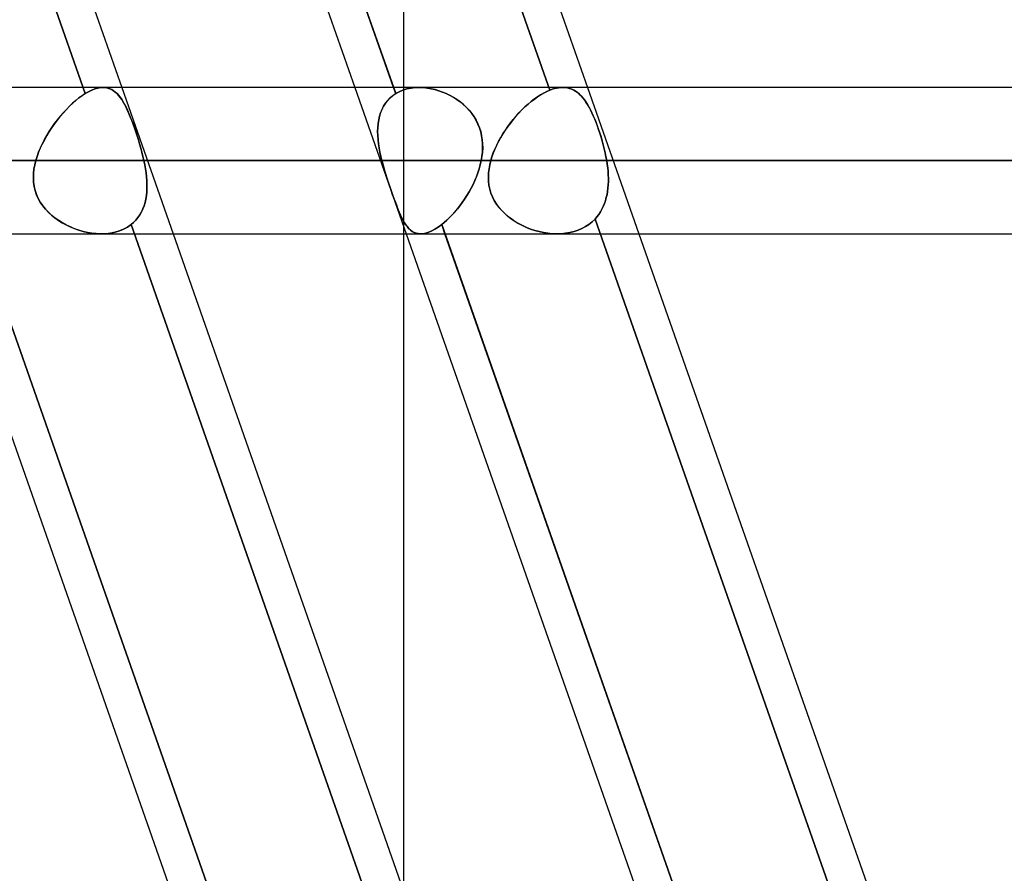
# Model space of a CAD drawing. Header units: millimetres. Extents: x -185 to 185, y -130 to 54.
# Tile 42 of 76: x 37 to 45, y -44 to -36. Entities that reach past the tile are written whole.
import ezdxf

# ---------------------------------------------------------------- set-up
doc = ezdxf.new("R2010")
doc.units = ezdxf.units.MM
doc.layers.add('MAIN-1', color=7, linetype='Continuous')
doc.layers.add('MAIN-2', color=7, linetype='Continuous')

msp = doc.modelspace()

# ---------------------------------------------------------------- linework, layer by layer
at = {"layer": 'MAIN-1'}
for p, q in [((33.5162, -25.2825), (37.5608, -36.8125)), ((35.5646, -25.3569), (39.5831, -36.8125)), ((39.919, -36.8125), (35.8744, -25.2825)), ((37.5573, -25.2825), (41.6019, -36.8125)), ((96.053, -36.8125), (-96.053, -36.8125)), ((-96.649, -37.4475), (96.649, -37.4475)), ((-96.0737, -38.0825), (96.0737, -38.0825)), ((35.9875, -38.0825), (40.0321, -49.6125)), ((40.368, -49.6125), (36.3234, -38.0825)), ((38.0063, -38.0825), (42.0509, -49.6125)), ((40.005, -38.0825), (40.005, -43.7802)), ((40.0286, -38.0825), (44.0732, -49.6125)), ((44.4091, -49.6125), (40.3645, -38.0825)), ((42.0474, -38.0825), (46.092, -49.6125))]:
    msp.add_line(p, q, dxfattribs=at)
at = {"layer": 'MAIN-2'}
for p, q in [((37.173, -25.1445), (41.2742, -36.8358)), ((41.2742, -36.8358), (37.173, -25.1445)), ((33.1516, -25.2008), (37.2437, -36.866)), ((37.2437, -36.866), (33.1516, -25.2008)), ((35.8457, -25.2008), (39.9378, -36.866)), ((40.005, -32.2602), (40.005, -38.0825)), ((37.4028, -36.8125), (37.379, -36.8136)), ((37.379, -36.8136), (37.4028, -36.8125)), ((37.4218, -36.814), (37.4028, -36.8125)), ((37.4028, -36.8125), (37.4218, -36.8139)), ((37.5608, -36.8125), (38.0063, -38.0825)), ((39.5831, -36.8125), (40.0286, -38.0825)), ((39.9378, -36.866), (39.919, -36.8125)), ((40.1086, -36.8136), (40.1469, -36.8125)), ((40.147, -36.8125), (40.1086, -36.8136)), ((40.1469, -36.8125), (40.1794, -36.814)), ((40.1795, -36.814), (40.147, -36.8125)), ((41.3866, -36.8125), (41.3691, -36.8131)), ((41.3691, -36.8131), (41.3866, -36.8125)), ((41.407, -36.8135), (41.3866, -36.8125)), ((41.3866, -36.8125), (41.407, -36.8135)), ((41.6019, -36.8125), (42.0474, -38.0825)), ((37.217, -36.8837), (37.1897, -36.9037)), ((37.19, -36.9035), (37.2171, -36.8836)), ((37.2437, -36.866), (37.217, -36.8837)), ((37.2171, -36.8836), (37.2437, -36.866)), ((37.2725, -36.8494), (37.2437, -36.866)), ((37.2437, -36.866), (37.2725, -36.8495)), ((37.3005, -36.8358), (37.2725, -36.8494)), ((37.2725, -36.8495), (37.3005, -36.8358)), ((37.3277, -36.8253), (37.3005, -36.8358)), ((37.3005, -36.8358), (37.3278, -36.8253)), ((37.354, -36.8179), (37.3277, -36.8253)), ((37.3278, -36.8253), (37.354, -36.8179)), ((37.379, -36.8136), (37.354, -36.8179)), ((37.354, -36.8179), (37.379, -36.8136)), ((37.4218, -36.8139), (37.44, -36.8175)), ((37.44, -36.8175), (37.4218, -36.814)), ((37.4574, -36.8231), (37.44, -36.8175)), ((37.44, -36.8175), (37.4574, -36.8231)), ((37.4741, -36.8307), (37.4574, -36.8231)), ((37.4574, -36.8231), (37.474, -36.8307)), ((37.474, -36.8307), (37.4899, -36.8403)), ((37.4901, -36.8404), (37.4741, -36.8307)), ((37.4899, -36.8403), (37.5052, -36.8519)), ((37.5053, -36.852), (37.4901, -36.8404)), ((37.5052, -36.8519), (37.5199, -36.8653)), ((37.52, -36.8655), (37.5053, -36.852)), ((37.5199, -36.8653), (37.534, -36.8807)), ((37.5342, -36.8809), (37.52, -36.8655)), ((37.534, -36.8807), (37.5475, -36.8978)), ((37.5478, -36.8982), (37.5342, -36.8809)), ((37.5475, -36.8978), (37.5607, -36.9168)), ((39.9123, -36.8837), (39.8888, -36.9037)), ((39.889, -36.9035), (39.9124, -36.8836)), ((39.9378, -36.866), (39.9123, -36.8837)), ((39.9124, -36.8836), (39.9378, -36.866)), ((39.9681, -36.8494), (39.9378, -36.866)), ((39.9378, -36.866), (39.968, -36.8495)), ((39.968, -36.8495), (40.0005, -36.8358)), ((40.0005, -36.8358), (39.9681, -36.8494)), ((40.0005, -36.8358), (40.0351, -36.8253)), ((40.035, -36.8253), (40.0005, -36.8358)), ((40.0712, -36.8179), (40.035, -36.8253)), ((40.0351, -36.8253), (40.0712, -36.8179)), ((40.0712, -36.8179), (40.1086, -36.8136)), ((40.1086, -36.8136), (40.0712, -36.8179)), ((40.1794, -36.814), (40.2122, -36.8175)), ((40.2123, -36.8175), (40.1795, -36.814)), ((40.2122, -36.8175), (40.2453, -36.8231)), ((40.2454, -36.8231), (40.2123, -36.8175)), ((40.2453, -36.8231), (40.2783, -36.8307)), ((40.2785, -36.8308), (40.2454, -36.8231)), ((40.2783, -36.8307), (40.3112, -36.8403)), ((40.3115, -36.8404), (40.2785, -36.8308)), ((40.3112, -36.8403), (40.3438, -36.8519)), ((40.3441, -36.852), (40.3115, -36.8404)), ((40.3438, -36.8519), (40.3759, -36.8653)), ((40.3763, -36.8655), (40.3441, -36.852)), ((40.3759, -36.8653), (40.4073, -36.8807)), ((40.4078, -36.8809), (40.3763, -36.8655)), ((40.4073, -36.8807), (40.438, -36.8978)), ((40.4386, -36.8982), (40.4078, -36.8809)), ((40.438, -36.8978), (40.4677, -36.9168)), ((41.1672, -36.8936), (41.1396, -36.9131)), ((41.14, -36.9128), (41.1675, -36.8934)), ((41.1945, -36.876), (41.1672, -36.8936)), ((41.1675, -36.8934), (41.1947, -36.8759)), ((41.2215, -36.8605), (41.1945, -36.876)), ((41.1947, -36.8759), (41.2216, -36.8604)), ((41.2481, -36.8471), (41.2215, -36.8605)), ((41.2216, -36.8604), (41.2481, -36.8471)), ((41.2481, -36.8471), (41.2742, -36.8358)), ((41.2742, -36.8358), (41.2481, -36.8471)), ((41.294, -36.8286), (41.2742, -36.8358)), ((41.2742, -36.8358), (41.2941, -36.8286)), ((41.3135, -36.8227), (41.294, -36.8286)), ((41.2941, -36.8286), (41.3135, -36.8227)), ((41.3326, -36.8182), (41.3135, -36.8227)), ((41.3135, -36.8227), (41.3326, -36.8182)), ((41.3511, -36.815), (41.3326, -36.8182)), ((41.3326, -36.8182), (41.3511, -36.815)), ((41.3691, -36.8131), (41.3511, -36.815)), ((41.3511, -36.815), (41.3691, -36.8131)), ((41.4267, -36.8164), (41.407, -36.8135)), ((41.407, -36.8135), (41.4267, -36.8163)), ((41.4267, -36.8163), (41.4457, -36.821)), ((41.4457, -36.821), (41.4267, -36.8164)), ((41.464, -36.8275), (41.4457, -36.821)), ((41.4457, -36.821), (41.4639, -36.8274)), ((41.4639, -36.8274), (41.4815, -36.8356)), ((41.4816, -36.8356), (41.464, -36.8275)), ((41.4815, -36.8356), (41.4984, -36.8454)), ((41.4985, -36.8455), (41.4816, -36.8356)), ((41.4984, -36.8454), (41.5146, -36.8569)), ((41.5148, -36.8571), (41.4985, -36.8455)), ((41.5146, -36.8569), (41.5303, -36.8701)), ((41.5305, -36.8703), (41.5148, -36.8571)), ((41.5303, -36.8701), (41.5454, -36.8848)), ((41.5457, -36.8851), (41.5305, -36.8703)), ((41.5454, -36.8848), (41.5599, -36.9011)), ((41.5603, -36.9015), (41.5457, -36.8851)), ((37.1078, -36.9756), (37.0809, -37.0031)), ((37.0815, -37.0025), (37.1083, -36.9751)), ((37.135, -36.9498), (37.1078, -36.9756)), ((37.1083, -36.9751), (37.1354, -36.9495)), ((37.1624, -36.9258), (37.135, -36.9498)), ((37.1354, -36.9495), (37.1627, -36.9255)), ((37.1897, -36.9037), (37.1624, -36.9258)), ((37.1627, -36.9255), (37.19, -36.9035)), ((37.561, -36.9172), (37.5478, -36.8982)), ((37.5607, -36.9168), (37.5736, -36.9376)), ((37.5738, -36.9381), (37.561, -36.9172)), ((37.5736, -36.9376), (37.5861, -36.9602)), ((37.5864, -36.9607), (37.5738, -36.9381)), ((37.5861, -36.9602), (37.5985, -36.9844)), ((37.5988, -36.985), (37.5864, -36.9607)), ((39.8324, -36.9756), (39.8183, -37.0031)), ((39.8186, -37.0025), (39.8327, -36.9751)), ((39.8488, -36.9498), (39.8324, -36.9756)), ((39.8327, -36.9751), (39.8491, -36.9495)), ((39.8676, -36.9258), (39.8488, -36.9498)), ((39.8491, -36.9495), (39.8679, -36.9255)), ((39.8888, -36.9037), (39.8676, -36.9258)), ((39.8679, -36.9255), (39.889, -36.9035)), ((40.4683, -36.9172), (40.4386, -36.8982)), ((40.4677, -36.9168), (40.4964, -36.9376)), ((40.497, -36.9381), (40.4683, -36.9172)), ((40.4964, -36.9376), (40.5238, -36.9602)), ((40.5243, -36.9607), (40.497, -36.9381)), ((40.5238, -36.9602), (40.5497, -36.9845)), ((40.5503, -36.985), (40.5243, -36.9607)), ((41.0583, -36.9815), (41.0319, -37.0073)), ((41.0326, -37.0065), (41.059, -36.9809)), ((41.0852, -36.9572), (41.0583, -36.9815)), ((41.059, -36.9809), (41.0857, -36.9567)), ((41.1123, -36.9343), (41.0852, -36.9572)), ((41.0857, -36.9567), (41.1127, -36.934)), ((41.1396, -36.9131), (41.1123, -36.9343)), ((41.1127, -36.934), (41.14, -36.9128)), ((41.5599, -36.9011), (41.5741, -36.919)), ((41.5744, -36.9195), (41.5603, -36.9015)), ((41.5741, -36.919), (41.5878, -36.9385)), ((41.5881, -36.9389), (41.5744, -36.9195)), ((41.5878, -36.9385), (41.6011, -36.9594)), ((41.6014, -36.96), (41.5881, -36.9389)), ((41.6011, -36.9594), (41.6141, -36.9819)), ((41.6144, -36.9825), (41.6014, -36.96)), ((41.6141, -36.9819), (41.6268, -37.0059)), ((41.6271, -37.0065), (41.6144, -36.9825)), ((37.0281, -37.0627), (37.0027, -37.0944)), ((37.0035, -37.0932), (37.0289, -37.0617)), ((37.0542, -37.0323), (37.0281, -37.0627)), ((37.0289, -37.0617), (37.055, -37.0314)), ((37.0809, -37.0031), (37.0542, -37.0323)), ((37.055, -37.0314), (37.0815, -37.0025)), ((37.5985, -36.9844), (37.6107, -37.0104)), ((37.611, -37.011), (37.5988, -36.985)), ((37.6107, -37.0104), (37.6228, -37.0381)), ((37.6231, -37.0387), (37.611, -37.011)), ((37.6228, -37.0381), (37.6349, -37.0672)), ((37.6352, -37.068), (37.6231, -37.0387)), ((37.6349, -37.0672), (37.6469, -37.0976)), ((37.6472, -37.0985), (37.6352, -37.068)), ((39.797, -37.0627), (39.7898, -37.0944)), ((39.79, -37.0932), (39.7973, -37.0617)), ((39.8065, -37.0323), (39.797, -37.0627)), ((39.7973, -37.0617), (39.8068, -37.0314)), ((39.8183, -37.0031), (39.8065, -37.0323)), ((39.8068, -37.0314), (39.8186, -37.0025)), ((40.5497, -36.9845), (40.574, -37.0104)), ((40.5745, -37.011), (40.5503, -36.985)), ((40.574, -37.0104), (40.5965, -37.0381)), ((40.597, -37.0387), (40.5745, -37.011)), ((40.5965, -37.0381), (40.6169, -37.0673)), ((40.6174, -37.068), (40.597, -37.0387)), ((40.6169, -37.0673), (40.635, -37.0976)), ((40.6355, -37.0985), (40.6174, -37.068)), ((40.9805, -37.0625), (40.956, -37.0916)), ((40.9569, -37.0905), (40.9815, -37.0614)), ((41.0059, -37.0343), (40.9805, -37.0625)), ((40.9815, -37.0614), (41.0068, -37.0334)), ((41.0319, -37.0073), (41.0059, -37.0343)), ((41.0068, -37.0334), (41.0326, -37.0065)), ((41.6268, -37.0059), (41.6392, -37.0314)), ((41.6395, -37.032), (41.6271, -37.0065)), ((41.6392, -37.0314), (41.6515, -37.0582)), ((41.6517, -37.0589), (41.6395, -37.032)), ((41.6515, -37.0582), (41.6634, -37.0862)), ((41.6637, -37.087), (41.6517, -37.0589)), ((36.978, -37.1271), (36.9544, -37.1607)), ((36.9553, -37.1594), (36.9789, -37.1258)), ((37.0027, -37.0944), (36.978, -37.1271)), ((36.9789, -37.1258), (37.0035, -37.0932)), ((37.6469, -37.0976), (37.6587, -37.1292)), ((37.659, -37.1301), (37.6472, -37.0985)), ((37.6587, -37.1292), (37.6705, -37.162)), ((37.6708, -37.1629), (37.659, -37.1301)), ((39.7848, -37.1271), (39.7817, -37.1607)), ((39.7818, -37.1594), (39.7849, -37.1258)), ((39.7898, -37.0944), (39.7848, -37.1271)), ((39.7849, -37.1258), (39.79, -37.0932)), ((40.635, -37.0976), (40.6507, -37.1292)), ((40.6511, -37.1301), (40.6355, -37.0985)), ((40.6507, -37.1292), (40.6639, -37.162)), ((40.6643, -37.1629), (40.6511, -37.1301)), ((40.9094, -37.1525), (40.8876, -37.184)), ((40.8886, -37.1825), (40.9104, -37.1511)), ((40.9322, -37.1217), (40.9094, -37.1525)), ((40.9104, -37.1511), (40.9332, -37.1204)), ((40.956, -37.0916), (40.9322, -37.1217)), ((40.9332, -37.1204), (40.9569, -37.0905)), ((41.6634, -37.0862), (41.675, -37.1153)), ((41.6753, -37.1162), (41.6637, -37.087)), ((41.675, -37.1153), (41.6863, -37.1455)), ((41.6867, -37.1465), (41.6753, -37.1162)), ((41.6863, -37.1455), (41.6973, -37.1767)), ((41.6977, -37.1777), (41.6867, -37.1465)), ((36.9103, -37.2304), (36.8902, -37.2662)), ((36.891, -37.2646), (36.9112, -37.2289)), ((36.9317, -37.1952), (36.9103, -37.2304)), ((36.9112, -37.2289), (36.9326, -37.1937)), ((36.9544, -37.1607), (36.9317, -37.1952)), ((36.9326, -37.1937), (36.9553, -37.1594)), ((37.6705, -37.162), (37.6821, -37.1958)), ((37.6824, -37.1967), (37.6708, -37.1629)), ((37.6821, -37.1958), (37.6937, -37.2308)), ((37.694, -37.2316), (37.6824, -37.1967)), ((37.6937, -37.2308), (37.705, -37.2663)), ((37.7053, -37.2671), (37.694, -37.2316)), ((39.7807, -37.1937), (39.7818, -37.1594)), ((39.7817, -37.1607), (39.7807, -37.1952)), ((39.7814, -37.2289), (39.7807, -37.1937)), ((39.7807, -37.1952), (39.7815, -37.2304)), ((39.7839, -37.2646), (39.7814, -37.2289)), ((39.7815, -37.2304), (39.784, -37.2662)), ((40.6639, -37.162), (40.6747, -37.1958)), ((40.6749, -37.1967), (40.6643, -37.1629)), ((40.6747, -37.1958), (40.6828, -37.2308)), ((40.683, -37.2316), (40.6749, -37.1967)), ((40.6828, -37.2308), (40.6884, -37.2663)), ((40.6884, -37.2671), (40.683, -37.2316)), ((40.867, -37.2161), (40.8475, -37.2487)), ((40.8484, -37.2471), (40.8679, -37.2145)), ((40.8876, -37.184), (40.867, -37.2161)), ((40.8679, -37.2145), (40.8886, -37.1825)), ((41.6973, -37.1767), (41.7081, -37.209)), ((41.7084, -37.2099), (41.6977, -37.1777)), ((41.7081, -37.209), (41.7185, -37.2421)), ((41.7188, -37.2431), (41.7084, -37.2099)), ((36.8716, -37.3022), (36.8547, -37.3384)), ((36.8552, -37.3373), (36.8723, -37.3008)), ((36.8902, -37.2662), (36.8716, -37.3022)), ((36.8723, -37.3008), (36.891, -37.2646)), ((37.705, -37.2663), (37.7159, -37.3022)), ((37.7161, -37.3029), (37.7053, -37.2671)), ((37.7159, -37.3022), (37.7263, -37.3384)), ((37.7265, -37.339), (37.7161, -37.3029)), ((39.788, -37.3008), (39.7839, -37.2646)), ((39.784, -37.2662), (39.7881, -37.3022)), ((39.7935, -37.3373), (39.788, -37.3008)), ((39.7881, -37.3022), (39.7937, -37.3384)), ((40.6884, -37.2663), (40.6913, -37.3022)), ((40.6913, -37.3029), (40.6884, -37.2671)), ((40.6913, -37.3022), (40.6918, -37.3384)), ((40.6917, -37.339), (40.6913, -37.3029)), ((40.8127, -37.3146), (40.7976, -37.3478)), ((40.798, -37.3468), (40.8133, -37.3133)), ((40.8294, -37.2815), (40.8127, -37.3146)), ((40.8133, -37.3133), (40.8302, -37.2801)), ((40.8475, -37.2487), (40.8294, -37.2815)), ((40.8302, -37.2801), (40.8484, -37.2471)), ((41.7185, -37.2421), (41.7284, -37.2757)), ((41.7286, -37.2767), (41.7188, -37.2431)), ((41.7284, -37.2757), (41.7377, -37.3097)), ((41.7379, -37.3106), (41.7286, -37.2767)), ((41.7377, -37.3097), (41.7464, -37.3441)), ((41.7465, -37.3447), (41.7379, -37.3106)), ((36.8396, -37.3748), (36.8265, -37.4112)), ((36.8266, -37.4107), (36.8399, -37.374)), ((36.8547, -37.3384), (36.8396, -37.3748)), ((36.8399, -37.374), (36.8552, -37.3373)), ((37.7263, -37.3384), (37.7361, -37.3748)), ((37.7362, -37.3751), (37.7265, -37.339)), ((37.7361, -37.3748), (37.7452, -37.4112)), ((37.7452, -37.4113), (37.7362, -37.3751)), ((39.8003, -37.374), (39.7935, -37.3373)), ((39.7937, -37.3384), (39.8005, -37.3748)), ((39.8083, -37.4107), (39.8003, -37.374)), ((39.8005, -37.3748), (39.8084, -37.4112)), ((40.6898, -37.3748), (40.6857, -37.4112)), ((40.6857, -37.4113), (40.6898, -37.3751)), ((40.6918, -37.3384), (40.6898, -37.3748)), ((40.6898, -37.3751), (40.6917, -37.339)), ((40.784, -37.3811), (40.7722, -37.4143)), ((40.7723, -37.4139), (40.7843, -37.3804)), ((40.7976, -37.3478), (40.784, -37.3811)), ((40.7843, -37.3804), (40.798, -37.3468)), ((41.7464, -37.3441), (41.7543, -37.3786)), ((41.7544, -37.3789), (41.7465, -37.3447)), ((41.7543, -37.3786), (41.7614, -37.4131)), ((41.7614, -37.4132), (41.7544, -37.3789)), ((96.649, -37.4475), (-96.649, -37.4475)), ((95.7634, -37.4475), (-95.7634, -37.4475)), ((-95.7634, -37.4475), (95.7634, -37.4475)), ((36.7993, -37.5225), (36.8061, -37.4851)), ((36.8062, -37.4848), (36.7994, -37.5219)), ((36.8061, -37.4851), (36.8153, -37.4475)), ((36.8153, -37.4475), (36.8062, -37.4848)), ((36.8153, -37.4475), (36.8266, -37.4107)), ((36.8265, -37.4112), (36.8153, -37.4475)), ((39.8173, -37.4475), (36.8153, -37.4475)), ((36.8153, -37.4475), (39.8173, -37.4475)), ((37.7452, -37.4112), (37.7535, -37.4475)), ((37.7535, -37.4475), (37.7452, -37.4113)), ((37.7535, -37.4475), (40.6794, -37.4475)), ((37.7606, -37.4826), (37.7535, -37.4475)), ((37.7535, -37.4475), (37.7606, -37.4826)), ((40.6794, -37.4475), (37.7535, -37.4475)), ((37.7668, -37.5175), (37.7606, -37.4826)), ((37.7606, -37.4826), (37.7668, -37.5174)), ((39.8173, -37.4475), (39.8083, -37.4107)), ((39.8084, -37.4112), (39.8173, -37.4475)), ((39.8273, -37.4851), (39.8173, -37.4475)), ((39.8173, -37.4475), (39.8273, -37.4848)), ((39.8273, -37.4848), (39.838, -37.5219)), ((39.8381, -37.5225), (39.8273, -37.4851)), ((40.6715, -37.4826), (40.6618, -37.5174)), ((40.6618, -37.5175), (40.6715, -37.4826)), ((40.6794, -37.4475), (40.6715, -37.4826)), ((40.6715, -37.4826), (40.6794, -37.4475)), ((40.6857, -37.4112), (40.6794, -37.4475)), ((40.6794, -37.4475), (40.6857, -37.4113)), ((40.7469, -37.5183), (40.7534, -37.483)), ((40.7534, -37.4826), (40.747, -37.5179)), ((40.7621, -37.4475), (40.7534, -37.4826)), ((40.7534, -37.483), (40.7621, -37.4475)), ((40.7621, -37.4475), (40.7723, -37.4139)), ((40.7722, -37.4143), (40.7621, -37.4475)), ((54.229, -37.4475), (40.7621, -37.4475)), ((40.7621, -37.4475), (54.229, -37.4475)), ((41.7614, -37.4131), (41.7676, -37.4475)), ((41.7676, -37.4475), (41.7614, -37.4132)), ((41.7676, -37.4475), (55.499, -37.4475)), ((41.7723, -37.4782), (41.7676, -37.4475)), ((41.7676, -37.4475), (41.7723, -37.4782)), ((55.499, -37.4475), (41.7676, -37.4475)), ((41.7762, -37.5088), (41.7723, -37.4782)), ((41.7723, -37.4782), (41.7762, -37.5087)), ((36.7953, -37.5592), (36.794, -37.5965)), ((36.794, -37.5973), (36.7952, -37.5599)), ((36.7952, -37.5599), (36.7993, -37.5225)), ((36.7994, -37.5219), (36.7953, -37.5592)), ((37.7668, -37.5174), (37.7719, -37.552)), ((37.7719, -37.5521), (37.7668, -37.5175)), ((37.7719, -37.552), (37.7758, -37.5863)), ((37.7758, -37.5864), (37.7719, -37.5521)), ((39.838, -37.5219), (39.8493, -37.5592)), ((39.8495, -37.5599), (39.8381, -37.5225)), ((39.8493, -37.5592), (39.8611, -37.5965)), ((39.8614, -37.5973), (39.8495, -37.5599)), ((40.6376, -37.5864), (40.6504, -37.5521)), ((40.6505, -37.552), (40.6377, -37.5863)), ((40.6504, -37.5521), (40.6618, -37.5175)), ((40.6618, -37.5174), (40.6505, -37.552)), ((40.7428, -37.5533), (40.7411, -37.5888)), ((40.7411, -37.5894), (40.7427, -37.5538)), ((40.7427, -37.5538), (40.7469, -37.5183)), ((40.747, -37.5179), (40.7428, -37.5533)), ((41.7762, -37.5087), (41.7792, -37.539)), ((41.7792, -37.5392), (41.7762, -37.5088)), ((41.7792, -37.539), (41.7812, -37.5691)), ((41.7812, -37.5692), (41.7792, -37.5392)), ((41.7812, -37.5691), (41.7822, -37.5989)), ((41.7823, -37.599), (41.7812, -37.5692)), ((36.794, -37.5965), (36.7957, -37.6336)), ((36.7958, -37.6345), (36.794, -37.5973)), ((36.7957, -37.6336), (36.8007, -37.6705)), ((36.8009, -37.6716), (36.7958, -37.6345)), ((37.7758, -37.5863), (37.7785, -37.6201)), ((37.7785, -37.6202), (37.7758, -37.5864)), ((37.7785, -37.6201), (37.7799, -37.6534)), ((37.7799, -37.6535), (37.7785, -37.6202)), ((37.7799, -37.6534), (37.7798, -37.6862)), ((37.7798, -37.6863), (37.7799, -37.6535)), ((39.8611, -37.5965), (39.8734, -37.6336)), ((39.8737, -37.6345), (39.8614, -37.5973)), ((39.8734, -37.6336), (39.8858, -37.6705)), ((39.8862, -37.6716), (39.8737, -37.6345)), ((40.5913, -37.6863), (40.608, -37.6535)), ((40.608, -37.6534), (40.5914, -37.6862)), ((40.6235, -37.6201), (40.608, -37.6534)), ((40.608, -37.6535), (40.6235, -37.6202)), ((40.6377, -37.5863), (40.6235, -37.6201)), ((40.6235, -37.6202), (40.6376, -37.5864)), ((40.7411, -37.5888), (40.7422, -37.6242)), ((40.7423, -37.6249), (40.7411, -37.5894)), ((40.7422, -37.6242), (40.7463, -37.6595)), ((40.7464, -37.6603), (40.7423, -37.6249)), ((40.7463, -37.6595), (40.7533, -37.6944)), ((40.7535, -37.6951), (40.7464, -37.6603)), ((41.7811, -37.6573), (41.7788, -37.6859)), ((41.7788, -37.686), (41.7811, -37.6574)), ((41.7822, -37.6283), (41.7811, -37.6573)), ((41.7811, -37.6574), (41.7822, -37.6284)), ((41.7822, -37.5989), (41.7822, -37.6283)), ((41.7822, -37.6284), (41.7823, -37.599)), ((36.8007, -37.6705), (36.8092, -37.7067)), ((36.8095, -37.7078), (36.8009, -37.6716)), ((36.8092, -37.7067), (36.8209, -37.7417)), ((36.8213, -37.7427), (36.8095, -37.7078)), ((36.8209, -37.7417), (36.8358, -37.7754)), ((36.8363, -37.7764), (36.8213, -37.7427)), ((37.7749, -37.7497), (37.77, -37.7803)), ((37.77, -37.7804), (37.7749, -37.7498)), ((37.7782, -37.7183), (37.7749, -37.7497)), ((37.7749, -37.7498), (37.7782, -37.7184)), ((37.7798, -37.6862), (37.7782, -37.7183)), ((37.7782, -37.7184), (37.7798, -37.6863)), ((39.8858, -37.6705), (39.8983, -37.7067)), ((39.8986, -37.7078), (39.8862, -37.6716)), ((39.8983, -37.7067), (39.9105, -37.7417)), ((39.9108, -37.7427), (39.8986, -37.7078)), ((39.9105, -37.7417), (39.9225, -37.7754)), ((39.9229, -37.7764), (39.9108, -37.7427)), ((40.5353, -37.7804), (40.5549, -37.7498)), ((40.555, -37.7497), (40.5354, -37.7803)), ((40.5549, -37.7498), (40.5736, -37.7184)), ((40.5737, -37.7183), (40.555, -37.7497)), ((40.5736, -37.7184), (40.5913, -37.6863)), ((40.5914, -37.6862), (40.5737, -37.7183)), ((40.7533, -37.6944), (40.7635, -37.7283)), ((40.7637, -37.729), (40.7535, -37.6951)), ((40.7635, -37.7283), (40.7765, -37.7611)), ((40.7769, -37.7618), (40.7637, -37.729)), ((41.7705, -37.7415), (41.7645, -37.7684)), ((41.7645, -37.7685), (41.7705, -37.7416)), ((41.7753, -37.714), (41.7705, -37.7415)), ((41.7705, -37.7416), (41.7753, -37.7141)), ((41.7788, -37.6859), (41.7753, -37.714)), ((41.7753, -37.7141), (41.7788, -37.686)), ((36.8358, -37.7754), (36.8539, -37.8078)), ((36.8545, -37.8089), (36.8363, -37.7764)), ((36.8539, -37.8078), (36.875, -37.8389)), ((36.8758, -37.84), (36.8545, -37.8089)), ((37.7634, -37.81), (37.7549, -37.8388)), ((37.7549, -37.8388), (37.7634, -37.8101)), ((37.77, -37.7803), (37.7634, -37.81)), ((37.7634, -37.8101), (37.77, -37.7804)), ((39.9225, -37.7754), (39.9343, -37.8078)), ((39.9347, -37.8089), (39.9229, -37.7764)), ((39.9343, -37.8078), (39.9459, -37.8389)), ((39.9463, -37.84), (39.9347, -37.8089)), ((40.4938, -37.8388), (40.5149, -37.8101)), ((40.515, -37.81), (40.4939, -37.8388)), ((40.5149, -37.8101), (40.5353, -37.7804)), ((40.5354, -37.7803), (40.515, -37.81)), ((40.7765, -37.7611), (40.7926, -37.7929)), ((40.793, -37.7936), (40.7769, -37.7618)), ((40.7926, -37.7929), (40.8116, -37.8236)), ((40.8121, -37.8244), (40.793, -37.7936)), ((40.8116, -37.8236), (40.8332, -37.8529)), ((40.8338, -37.8536), (40.8121, -37.8244)), ((41.7383, -37.8449), (41.7484, -37.8202)), ((41.7484, -37.8202), (41.7383, -37.8449)), ((41.7572, -37.7946), (41.7484, -37.8202)), ((41.7484, -37.8202), (41.7571, -37.7948)), ((41.7571, -37.7948), (41.7645, -37.7685)), ((41.7645, -37.7684), (41.7572, -37.7946)), ((36.875, -37.8389), (36.8987, -37.8682)), ((36.8996, -37.8693), (36.8758, -37.84)), ((36.8987, -37.8682), (36.9246, -37.8957)), ((36.9257, -37.8968), (36.8996, -37.8693)), ((36.9246, -37.8957), (36.9524, -37.9213)), ((36.9537, -37.9223), (36.9257, -37.8968)), ((36.9524, -37.9213), (36.9819, -37.945)), ((36.9833, -37.946), (36.9537, -37.9223)), ((37.7019, -37.9417), (37.718, -37.9181)), ((37.718, -37.9181), (37.7019, -37.9416)), ((37.7323, -37.8929), (37.718, -37.9181)), ((37.718, -37.9181), (37.7323, -37.893)), ((37.7446, -37.8664), (37.7323, -37.8929)), ((37.7323, -37.893), (37.7445, -37.8665)), ((37.7445, -37.8665), (37.7549, -37.8388)), ((37.7549, -37.8388), (37.7446, -37.8664)), ((39.9459, -37.8389), (39.9572, -37.8682)), ((39.9577, -37.8693), (39.9463, -37.84)), ((39.9572, -37.8682), (39.9684, -37.8957)), ((39.9689, -37.8968), (39.9577, -37.8693)), ((39.9684, -37.8957), (39.9795, -37.9213)), ((39.98, -37.9223), (39.9689, -37.8968)), ((39.9795, -37.9213), (39.9906, -37.945)), ((39.9912, -37.946), (39.98, -37.9223)), ((40.4274, -37.9181), (40.4047, -37.9416)), ((40.4047, -37.9417), (40.4274, -37.9181)), ((40.4499, -37.8929), (40.4274, -37.9181)), ((40.4274, -37.9181), (40.4499, -37.893)), ((40.4722, -37.8664), (40.4499, -37.8929)), ((40.4499, -37.893), (40.4721, -37.8665)), ((40.4721, -37.8665), (40.4938, -37.8388)), ((40.4939, -37.8388), (40.4722, -37.8664)), ((40.8332, -37.8529), (40.8571, -37.8805)), ((40.8578, -37.8812), (40.8338, -37.8536)), ((40.8571, -37.8805), (40.883, -37.9064)), ((40.8837, -37.907), (40.8578, -37.8812)), ((40.883, -37.9064), (40.9107, -37.9305)), ((40.9114, -37.9311), (40.8837, -37.907)), ((41.6836, -37.9345), (41.6994, -37.9137)), ((41.6994, -37.9137), (41.6836, -37.9345)), ((41.6994, -37.9137), (41.7138, -37.8918)), ((41.7138, -37.8918), (41.6994, -37.9137)), ((41.7138, -37.8918), (41.7268, -37.8688)), ((41.7268, -37.8688), (41.7138, -37.8918)), ((41.7268, -37.8688), (41.7383, -37.8449)), ((41.7383, -37.8449), (41.7268, -37.8688)), ((36.2783, -37.9541), (40.3774, -49.6393)), ((36.9819, -37.945), (37.0128, -37.9668)), ((37.0143, -37.9678), (36.9833, -37.946)), ((37.0128, -37.9668), (37.0453, -37.9871)), ((37.0466, -37.9878), (37.0143, -37.9678)), ((37.0453, -37.9871), (37.0793, -38.0057)), ((37.0803, -38.0062), (37.0466, -37.9878)), ((37.0793, -38.0057), (37.1145, -38.0225)), ((37.1153, -38.0228), (37.0803, -38.0062)), ((37.611, -38.0245), (37.6424, -38.0026)), ((37.6424, -38.0026), (37.6111, -38.0244)), ((37.6424, -38.0026), (37.6641, -37.984)), ((37.6641, -37.984), (37.6424, -38.0026)), ((37.6424, -38.0026), (41.7343, -49.6673)), ((41.7343, -49.6673), (37.6424, -38.0026)), ((37.684, -37.9636), (37.6641, -37.984)), ((37.6641, -37.984), (37.6839, -37.9637)), ((37.6839, -37.9637), (37.7019, -37.9417)), ((37.7019, -37.9416), (37.684, -37.9636)), ((39.9906, -37.945), (40.0019, -37.9668)), ((40.0024, -37.9678), (39.9912, -37.946)), ((40.0019, -37.9668), (40.0135, -37.9871)), ((40.014, -37.9878), (40.0024, -37.9678)), ((40.0135, -37.9871), (40.0256, -38.0057)), ((40.026, -38.0062), (40.014, -37.9878)), ((40.0256, -38.0057), (40.0384, -38.0225)), ((40.0386, -38.0228), (40.026, -38.0062)), ((40.3365, -38.0026), (40.3069, -38.0244)), ((40.3069, -38.0245), (40.3365, -38.0026)), ((40.3592, -37.984), (40.3365, -38.0026)), ((40.3365, -38.0026), (40.3592, -37.984)), ((40.3645, -38.0825), (40.3365, -38.0026)), ((40.3365, -38.0026), (44.4283, -49.6673)), ((40.382, -37.9636), (40.3592, -37.984)), ((40.3592, -37.984), (40.3819, -37.9637)), ((40.3819, -37.9637), (40.4047, -37.9417)), ((40.4047, -37.9416), (40.382, -37.9636)), ((40.9107, -37.9305), (40.9398, -37.9529)), ((40.9407, -37.9535), (40.9114, -37.9311)), ((40.9398, -37.9529), (40.9705, -37.9736)), ((40.9712, -37.9741), (40.9407, -37.9535)), ((40.9705, -37.9736), (41.0028, -37.9929)), ((41.0032, -37.9931), (40.9712, -37.9741)), ((41.0028, -37.9929), (41.0365, -38.0105)), ((41.0367, -38.0106), (41.0032, -37.9931)), ((41.5843, -38.0201), (41.614, -38.0004)), ((41.614, -38.0004), (41.5843, -38.0201)), ((41.614, -38.0004), (41.6414, -37.9784)), ((41.6415, -37.9784), (41.614, -38.0004)), ((41.6414, -37.9784), (41.6665, -37.9541)), ((41.6665, -37.9541), (41.6415, -37.9784)), ((41.6665, -37.9541), (41.6836, -37.9345)), ((41.6836, -37.9345), (41.6665, -37.9541)), ((41.6665, -37.9541), (45.7656, -49.6393)), ((45.7656, -49.6393), (41.6665, -37.9541)), ((37.1145, -38.0225), (37.1508, -38.0374)), ((37.1514, -38.0376), (37.1153, -38.0228)), ((37.1508, -38.0374), (37.188, -38.0504)), ((37.1883, -38.0505), (37.1514, -38.0376)), ((37.188, -38.0504), (37.2258, -38.0614)), ((37.2259, -38.0614), (37.1883, -38.0505)), ((37.2258, -38.0614), (37.264, -38.0701)), ((37.264, -38.0701), (37.2259, -38.0614)), ((37.264, -38.0701), (37.3023, -38.0766)), ((37.3023, -38.0766), (37.264, -38.0701)), ((37.3023, -38.0766), (37.3404, -38.0807)), ((37.3404, -38.0807), (37.3023, -38.0766)), ((37.3404, -38.0807), (37.3781, -38.0825)), ((37.3782, -38.0825), (37.3404, -38.0807)), ((37.3781, -38.0825), (37.4207, -38.0814)), ((37.4207, -38.0814), (37.3782, -38.0825)), ((37.4207, -38.0814), (37.4624, -38.0769)), ((37.4623, -38.0769), (37.4207, -38.0814)), ((37.5026, -38.069), (37.4623, -38.0769)), ((37.4624, -38.0769), (37.5026, -38.069)), ((37.5026, -38.069), (37.5409, -38.0576)), ((37.5409, -38.0576), (37.5026, -38.069)), ((37.5409, -38.0576), (37.5771, -38.0428)), ((37.5772, -38.0428), (37.5409, -38.0576)), ((37.5771, -38.0428), (37.611, -38.0245)), ((37.6111, -38.0244), (37.5772, -38.0428)), ((40.0384, -38.0225), (40.0518, -38.0374)), ((40.052, -38.0376), (40.0386, -38.0228)), ((40.0518, -38.0374), (40.066, -38.0504)), ((40.0661, -38.0505), (40.052, -38.0376)), ((40.066, -38.0504), (40.0811, -38.0614)), ((40.0811, -38.0614), (40.0661, -38.0505)), ((40.097, -38.0701), (40.0811, -38.0614)), ((40.0811, -38.0614), (40.0971, -38.0701)), ((40.114, -38.0766), (40.097, -38.0701)), ((40.0971, -38.0701), (40.114, -38.0766)), ((40.1319, -38.0807), (40.114, -38.0766)), ((40.114, -38.0766), (40.1319, -38.0807)), ((40.1508, -38.0825), (40.1319, -38.0807)), ((40.1319, -38.0807), (40.1508, -38.0825)), ((40.1737, -38.0814), (40.1508, -38.0825)), ((40.1508, -38.0825), (40.1737, -38.0814)), ((40.198, -38.0769), (40.1737, -38.0814)), ((40.1737, -38.0814), (40.198, -38.0769)), ((40.2236, -38.069), (40.198, -38.0769)), ((40.198, -38.0769), (40.2236, -38.069)), ((40.2503, -38.0576), (40.2236, -38.069)), ((40.2236, -38.069), (40.2503, -38.0576)), ((40.2781, -38.0428), (40.2503, -38.0576)), ((40.2503, -38.0576), (40.2781, -38.0428)), ((40.3069, -38.0244), (40.2781, -38.0428)), ((40.2781, -38.0428), (40.3069, -38.0245)), ((41.0365, -38.0105), (41.0713, -38.0264)), ((41.0713, -38.0264), (41.0367, -38.0106)), ((41.0713, -38.0264), (41.1073, -38.0405)), ((41.107, -38.0405), (41.0713, -38.0264)), ((41.1436, -38.0526), (41.107, -38.0405)), ((41.1073, -38.0405), (41.1441, -38.0528)), ((41.181, -38.0629), (41.1436, -38.0526)), ((41.1441, -38.0528), (41.1815, -38.063)), ((41.2189, -38.0711), (41.181, -38.0629)), ((41.1815, -38.063), (41.2193, -38.0712)), ((41.2569, -38.0771), (41.2189, -38.0711)), ((41.2193, -38.0712), (41.2572, -38.0772)), ((41.2949, -38.081), (41.2569, -38.0771)), ((41.2572, -38.0772), (41.2951, -38.081)), ((41.3327, -38.0825), (41.2949, -38.081)), ((41.2951, -38.081), (41.3328, -38.0825)), ((41.3717, -38.0816), (41.3327, -38.0825)), ((41.3328, -38.0825), (41.3719, -38.0816)), ((41.4102, -38.078), (41.3717, -38.0816)), ((41.3719, -38.0816), (41.4104, -38.078)), ((41.4478, -38.0718), (41.4102, -38.078)), ((41.4104, -38.078), (41.4479, -38.0718)), ((41.4842, -38.0629), (41.4478, -38.0718)), ((41.4479, -38.0718), (41.4842, -38.0629)), ((41.4842, -38.0629), (41.5191, -38.0513)), ((41.5192, -38.0513), (41.4842, -38.0629)), ((41.5191, -38.0513), (41.5525, -38.0371)), ((41.5526, -38.037), (41.5192, -38.0513)), ((41.5525, -38.0371), (41.5843, -38.0201)), ((41.5843, -38.0201), (41.5526, -38.037))]:
    msp.add_line(p, q, dxfattribs=at)

doc.saveas('drawing.dxf')
